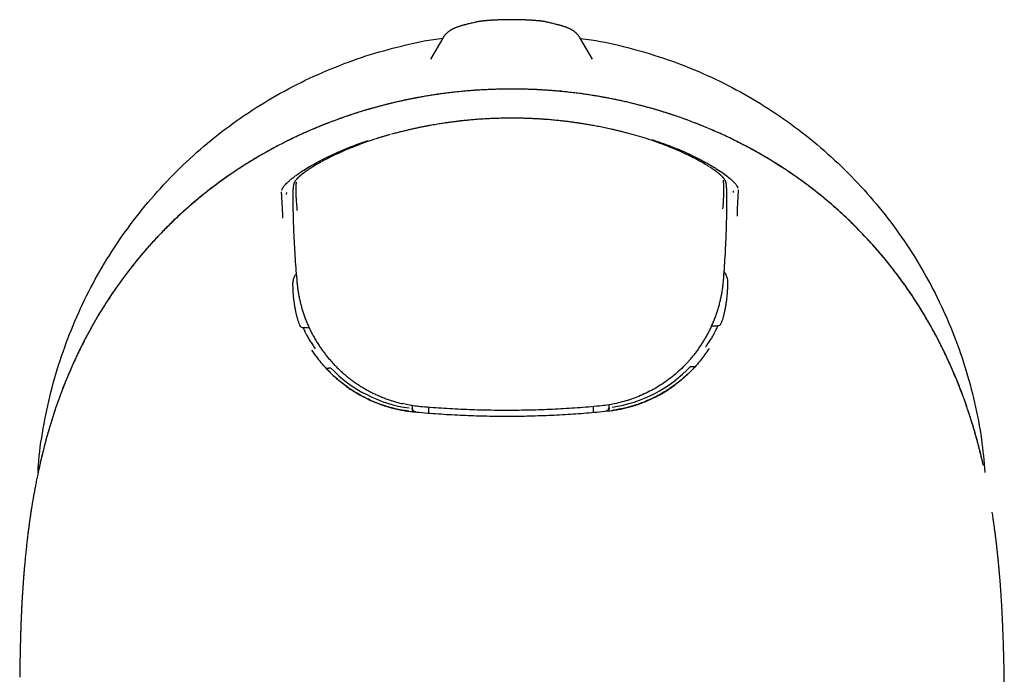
# Model space of a CAD drawing. Header units: millimetres. Extents: x 8 to 542, y 12 to 422.
# Tile 10 of 35: x 259 to 309, y 180 to 214. Entities that reach past the tile are written whole.
import ezdxf

# ---------------------------------------------------------------- set-up
doc = ezdxf.new("R2010")
doc.units = ezdxf.units.MM

msp = doc.modelspace()

# ---------------------------------------------------------------- linework, layer by layer
at = {"color": 7, "linetype": 'Continuous', "lineweight": 30}
for p, q in [((280.858, 212.822), (280.238, 211.75)), ((288.455, 211.75), (287.835, 212.822)), ((287.835, 212.822), (287.835, 212.822)), ((273.28, 205.364), (273.271, 205.305)), ((295.251, 205.401), (295.241, 205.459)), ((272.921, 204.988), (272.908, 204.901)), ((295.617, 205), (295.603, 205.088)), ((295.273, 204.108), (295.274, 204.107)), ((295.321, 200.236), (295.326, 200.432)), ((273.239, 200.335), (273.246, 200.14)), ((273.773, 198.147), (274.075, 198.148)), ((273.777, 198.147), (273.773, 198.147)), ((294.508, 198.237), (294.811, 198.238)), ((294.811, 198.238), (294.807, 198.238)), ((275.166, 196.095), (275.17, 196.095)), ((293.433, 196.175), (293.436, 196.175)), ((279.309, 194.188), (279.31, 194.061)), ((280.135, 194.099), (280.135, 193.809)), ((288.485, 194.136), (288.487, 193.845)), ((289.222, 193.914), (289.205, 193.913)), ((289.31, 194.105), (289.309, 194.233)), ((309.353, 180.175), (309.343, 180.625))]:
    msp.add_line(p, q, dxfattribs=at)
at = {"color": 7, "linetype": 'Continuous', "lineweight": 30, "flags": 128}
for points in [[(279.488, 193.863), (279.471, 193.866), (279.454, 193.87)], [(260.356, 190.937), (260.354, 190.937), (260.352, 190.936), (260.352, 190.936)], [(259.61, 185.774), (259.609, 185.77), (259.609, 185.761)]]:
    msp.add_lwpolyline(points, dxfattribs=at)
at = {"color": 7, "linetype": 'Continuous', "lineweight": 30}
for centre, radius, start, end in [((288.468, 200.857), 6.984, 339.1069, 341.3595), ((279.51, 194.062), 0.2, 180.2492, 229.7195), ((289.11, 194.104), 0.2, 279.1158, 355.7954)]:
    msp.add_arc(centre, radius, start, end, dxfattribs=at)
for centre, major_axis, ratio, start_param, end_param in [((280.11, 200.836), (5.368, 4.503), 0.998139, 2.778239, 2.817493), ((294.806, 198.438), (0.148, -0.135), 0.998206, 5.457821, 6.658109), ((273.777, 198.347), (0.147, 0.136), 0.998206, 2.76668, 3.966969), ((279.549, 199.957), (5.37, -3.33), 0.917914, 4.442188, 5.166929), ((289.015, 200.006), (5.345, 3.378), 0.918722, 4.258276, 4.982481)]:
    msp.add_ellipse(centre, major_axis=major_axis, ratio=ratio, start_param=start_param, end_param=end_param, dxfattribs=at)
for points, knots in [([(282.026, 213.51), (282.011, 213.506), (281.975, 213.498), (281.921, 213.483), (281.863, 213.467), (281.804, 213.45), (281.745, 213.432), (281.684, 213.413), (281.621, 213.392), (281.561, 213.37), (281.508, 213.349), (281.464, 213.331), (281.426, 213.313), (281.391, 213.297), (281.359, 213.281), (281.329, 213.265), (281.3, 213.25), (281.273, 213.234), (281.247, 213.218), (281.222, 213.202), (281.197, 213.185), (281.173, 213.168), (281.15, 213.151), (281.127, 213.133), (281.104, 213.115), (281.081, 213.095), (281.058, 213.073), (281.034, 213.05), (281.01, 213.026), (280.987, 213.001), (280.964, 212.974), (280.942, 212.947), (280.92, 212.918), (280.899, 212.889), (280.879, 212.857), (280.865, 212.835), (280.858, 212.823), (280.858, 212.822)], [0, 0, 0, 0, 0.03809, 0.089472, 0.141997, 0.196011, 0.252024, 0.310795, 0.373398, 0.440623, 0.491446, 0.534655, 0.572305, 0.605715, 0.63579, 0.663171, 0.688333, 0.711634, 0.733353, 0.753715, 0.772901, 0.791064, 0.80833, 0.824811, 0.840601, 0.855783, 0.872029, 0.887683, 0.902799, 0.917454, 0.931716, 0.945644, 0.959291, 0.972703, 0.98592, 0.998978, 1, 1, 1, 1]), ([(282.574, 213.642), (282.537, 213.633), (282.43, 213.609), (282.257, 213.567), (282.111, 213.532), (282.035, 213.513), (282.025, 213.51)], [0, 0, 0, 0, 0.204398, 0.58664, 0.945252, 1, 1, 1, 1]), ([(286.119, 213.642), (286.118, 213.642), (286.11, 213.644), (286.094, 213.648), (286.071, 213.653), (286.044, 213.658), (286.012, 213.663), (285.974, 213.669), (285.935, 213.675), (285.896, 213.68), (285.859, 213.685), (285.822, 213.689), (285.784, 213.694), (285.744, 213.698), (285.704, 213.702), (285.664, 213.705), (285.623, 213.709), (285.581, 213.713), (285.538, 213.716), (285.493, 213.72), (285.448, 213.723), (285.401, 213.726), (285.354, 213.729), (285.306, 213.732), (285.257, 213.735), (285.207, 213.737), (285.156, 213.74), (285.105, 213.742), (285.052, 213.745), (284.999, 213.747), (284.945, 213.749), (284.89, 213.751), (284.835, 213.752), (284.779, 213.754), (284.723, 213.755), (284.667, 213.756), (284.61, 213.757), (284.553, 213.758), (284.495, 213.759), (284.438, 213.759), (284.38, 213.759), (284.322, 213.759), (284.264, 213.759), (284.207, 213.759), (284.149, 213.758), (284.092, 213.757), (284.035, 213.756), (283.979, 213.755), (283.922, 213.754), (283.866, 213.753), (283.811, 213.751), (283.756, 213.749), (283.702, 213.747), (283.649, 213.745), (283.596, 213.743), (283.545, 213.74), (283.494, 213.738), (283.444, 213.735), (283.395, 213.732), (283.347, 213.729), (283.299, 213.726), (283.253, 213.723), (283.207, 213.72), (283.163, 213.717), (283.119, 213.713), (283.077, 213.71), (283.036, 213.706), (282.997, 213.702), (282.959, 213.699), (282.921, 213.695), (282.883, 213.691), (282.847, 213.686), (282.81, 213.682), (282.773, 213.677), (282.733, 213.672), (282.694, 213.665), (282.658, 213.659), (282.627, 213.654), (282.601, 213.648), (282.584, 213.645), (282.575, 213.642), (282.574, 213.642)], [0, 0, 0, 0, 0.001113, 0.009225, 0.018401, 0.029163, 0.042566, 0.059817, 0.077186, 0.092697, 0.107066, 0.120719, 0.135128, 0.148993, 0.16247, 0.175656, 0.188609, 0.201391, 0.214257, 0.227142, 0.239946, 0.252668, 0.265303, 0.277817, 0.290455, 0.303034, 0.315616, 0.328215, 0.340852, 0.353565, 0.366064, 0.378774, 0.391495, 0.404186, 0.416813, 0.429334, 0.441969, 0.454645, 0.467312, 0.479988, 0.492687, 0.505421, 0.518112, 0.530755, 0.543385, 0.556016, 0.568657, 0.581328, 0.594057, 0.606642, 0.619294, 0.631985, 0.644683, 0.657353, 0.669953, 0.682425, 0.694945, 0.707508, 0.720111, 0.732749, 0.74542, 0.758121, 0.770854, 0.78362, 0.796425, 0.809279, 0.822206, 0.834665, 0.847669, 0.860902, 0.874416, 0.8883, 0.901715, 0.917006, 0.933352, 0.951851, 0.966977, 0.97996, 0.989862, 0.998533, 1, 1, 1, 1]), ([(286.668, 213.51), (286.631, 213.519), (286.524, 213.546), (286.352, 213.588), (286.206, 213.622), (286.13, 213.64), (286.119, 213.642)], [0, 0, 0, 0, 0.201082, 0.58037, 0.942717, 1, 1, 1, 1]), ([(287.835, 212.822), (287.833, 212.827), (287.824, 212.842), (287.809, 212.866), (287.79, 212.895), (287.77, 212.923), (287.749, 212.949), (287.729, 212.975), (287.708, 212.999), (287.686, 213.023), (287.665, 213.045), (287.643, 213.066), (287.62, 213.087), (287.598, 213.107), (287.575, 213.126), (287.552, 213.144), (287.529, 213.162), (287.505, 213.179), (287.481, 213.196), (287.456, 213.212), (287.43, 213.228), (287.404, 213.243), (287.377, 213.259), (287.348, 213.274), (287.318, 213.289), (287.285, 213.305), (287.25, 213.321), (287.212, 213.338), (287.169, 213.355), (287.119, 213.375), (287.062, 213.395), (287.001, 213.416), (286.941, 213.435), (286.882, 213.453), (286.822, 213.47), (286.762, 213.486), (286.71, 213.5), (286.678, 213.508), (286.667, 213.51)], [0, 0, 0, 0, 0.004886, 0.017303, 0.029828, 0.042489, 0.055314, 0.068337, 0.081594, 0.095126, 0.108979, 0.123202, 0.13785, 0.152983, 0.168669, 0.184984, 0.202011, 0.219846, 0.238601, 0.258401, 0.279397, 0.301768, 0.325728, 0.351546, 0.379561, 0.410212, 0.44409, 0.482014, 0.525154, 0.575182, 0.634144, 0.696595, 0.755529, 0.810913, 0.863797, 0.919802, 0.973708, 1, 1, 1, 1]), ([(260.323, 190.782), (260.328, 190.907), (260.362, 191.659), (260.569, 193.028), (260.951, 194.879), (261.494, 196.701), (262.17, 198.477), (262.981, 200.188), (263.923, 201.823), (264.996, 203.384), (266.192, 204.862), (267.498, 206.244), (268.903, 207.514), (270.399, 208.664), (271.988, 209.696), (273.659, 210.602), (275.394, 211.378), (277.175, 212.017), (278.998, 212.492), (280.231, 212.756), (280.857, 212.822), (280.858, 212.822)], [0, 0, 0, 0, 0.011577, 0.069349, 0.12731, 0.185821, 0.244355, 0.302351, 0.360171, 0.41818, 0.47674, 0.535288, 0.593297, 0.651129, 0.709151, 0.767724, 0.826217, 0.884173, 0.941953, 0.999921, 1, 1, 1, 1]), ([(287.843, 212.808), (288.028, 212.786), (288.837, 212.687), (290.252, 212.36), (292.074, 211.829), (293.848, 211.151), (295.557, 210.342), (297.19, 209.401), (298.749, 208.33), (300.226, 207.136), (301.607, 205.832), (302.876, 204.43), (304.026, 202.936), (305.058, 201.35), (305.965, 199.68), (306.743, 197.946), (307.38, 196.164), (307.869, 194.341), (308.212, 192.549), (308.32, 191.359), (308.37, 190.796)], [0, 0, 0, 0, 0.017167, 0.075151, 0.133684, 0.192187, 0.250154, 0.307944, 0.365924, 0.424454, 0.482978, 0.540965, 0.598776, 0.656777, 0.715328, 0.773899, 0.831932, 0.889788, 0.947834, 1, 1, 1, 1]), ([(284.24, 210.241), (283.773, 210.233), (282.843, 210.215), (281.456, 210.096), (280.081, 209.908), (278.721, 209.646), (277.375, 209.309), (276.046, 208.899), (274.741, 208.418), (273.466, 207.865), (272.226, 207.24), (271.024, 206.544), (269.861, 205.777), (268.744, 204.939), (267.682, 204.037), (266.68, 203.075), (265.743, 202.057), (264.869, 200.983), (264.058, 199.855), (263.313, 198.678), (262.638, 197.459), (262.039, 196.206), (261.512, 194.925), (261.056, 193.618), (260.664, 192.288), (260.456, 191.387), (260.352, 190.936)], [0, 0, 0, 0, 0.041967, 0.083678, 0.125236, 0.166746, 0.208316, 0.250052, 0.291795, 0.333435, 0.375037, 0.416672, 0.45842, 0.500366, 0.542218, 0.583809, 0.625276, 0.666752, 0.708367, 0.750245, 0.792106, 0.833732, 0.875243, 0.916738, 0.958301, 1, 1, 1, 1]), ([(284.24, 210.239), (284.141, 210.238), (283.945, 210.237), (283.654, 210.23), (283.369, 210.222), (283.088, 210.21), (282.815, 210.196), (282.549, 210.179), (282.289, 210.16), (282.035, 210.139), (281.77, 210.115), (281.496, 210.086), (281.213, 210.054), (280.937, 210.019), (280.668, 209.983), (280.406, 209.944), (280.151, 209.904), (279.903, 209.863), (279.662, 209.82), (279.428, 209.776), (279.201, 209.732), (278.98, 209.686), (278.77, 209.641), (278.571, 209.597), (278.382, 209.553), (278.199, 209.509), (278.022, 209.465), (277.847, 209.421), (277.676, 209.376), (277.507, 209.33), (277.345, 209.285), (277.19, 209.241), (277.041, 209.198), (276.833, 209.136), (276.564, 209.053), (276.21, 208.939), (275.835, 208.812), (275.438, 208.67), (275.046, 208.522), (274.658, 208.369), (274.274, 208.209), (273.891, 208.043), (273.508, 207.868), (273.129, 207.688), (272.755, 207.501), (272.386, 207.309), (272.02, 207.111), (271.655, 206.904), (271.291, 206.69), (270.929, 206.468), (270.57, 206.239), (270.215, 206.003), (269.864, 205.76), (269.517, 205.511), (269.193, 205.269), (268.892, 205.037), (268.614, 204.814), (268.339, 204.588), (268.069, 204.358), (267.802, 204.124), (267.545, 203.891), (267.296, 203.659), (267.056, 203.428), (266.82, 203.194), (266.587, 202.957), (266.359, 202.717), (266.137, 202.476), (265.92, 202.235), (265.71, 201.994), (265.506, 201.754), (265.309, 201.515), (265.118, 201.278), (264.935, 201.043), (264.757, 200.809), (264.579, 200.57), (264.403, 200.325), (264.228, 200.075), (264.091, 199.875), (263.989, 199.723), (263.919, 199.618), (263.847, 199.507), (263.772, 199.391), (263.694, 199.269), (263.614, 199.142), (263.532, 199.009), (263.448, 198.871), (263.361, 198.727), (263.273, 198.578), (263.182, 198.422), (263.092, 198.265), (263.003, 198.105), (262.914, 197.944), (262.824, 197.777), (262.732, 197.605), (262.635, 197.418), (262.533, 197.216), (262.425, 196.998), (262.316, 196.772), (262.207, 196.54), (262.097, 196.3), (261.988, 196.053), (261.881, 195.805), (261.778, 195.559), (261.679, 195.312), (261.58, 195.06), (261.481, 194.801), (261.383, 194.536), (261.287, 194.264), (261.191, 193.986), (261.097, 193.701), (261.005, 193.41), (260.913, 193.112), (260.824, 192.807), (260.738, 192.502), (260.656, 192.196), (260.578, 191.89), (260.501, 191.578), (260.427, 191.26), (260.379, 191.045), (260.356, 190.937)], [0, 0, 0, 0, 0.00889, 0.017619, 0.026188, 0.0346, 0.042854, 0.05081, 0.058616, 0.066275, 0.073788, 0.082541, 0.09109, 0.099435, 0.107577, 0.115518, 0.123258, 0.130799, 0.138141, 0.145285, 0.152231, 0.15898, 0.165532, 0.17153, 0.177354, 0.183003, 0.188478, 0.193779, 0.199211, 0.204448, 0.209488, 0.214332, 0.218981, 0.223438, 0.233849, 0.244331, 0.25689, 0.269516, 0.28221, 0.294614, 0.307084, 0.319624, 0.332233, 0.344915, 0.357398, 0.369882, 0.382368, 0.394857, 0.407607, 0.420367, 0.433137, 0.44592, 0.458719, 0.471537, 0.484376, 0.495072, 0.505773, 0.516451, 0.527107, 0.537744, 0.548364, 0.558364, 0.568353, 0.578332, 0.588304, 0.59826, 0.608108, 0.617828, 0.627422, 0.636892, 0.646238, 0.6553, 0.664245, 0.673075, 0.68179, 0.691075, 0.700229, 0.709252, 0.712877, 0.716677, 0.720653, 0.724805, 0.729134, 0.73364, 0.738324, 0.743187, 0.748229, 0.753446, 0.758832, 0.764386, 0.769777, 0.775317, 0.781006, 0.786844, 0.792832, 0.799945, 0.807258, 0.814771, 0.822483, 0.830396, 0.838509, 0.846824, 0.854622, 0.862591, 0.87073, 0.87904, 0.887523, 0.896177, 0.905006, 0.914008, 0.923186, 0.932541, 0.942072, 0.951782, 0.961102, 0.970583, 0.980225, 0.990031, 1, 1, 1, 1]), ([(284.24, 210.241), (284.24, 210.242), (284.24, 210.243), (284.24, 210.241), (284.24, 210.241)], [0, 0, 0, 0, 0.987943, 1, 1, 1, 1]), ([(308.294, 191.144), (308.202, 191.531), (308.019, 192.303), (307.684, 193.445), (307.304, 194.571), (306.872, 195.677), (306.389, 196.764), (305.851, 197.829), (305.258, 198.867), (304.613, 199.875), (303.919, 200.846), (303.179, 201.778), (302.392, 202.669), (301.559, 203.519), (300.681, 204.325), (299.709, 205.128), (298.64, 205.914), (297.474, 206.668), (296.269, 207.351), (295.026, 207.963), (293.747, 208.503), (292.437, 208.973), (291.103, 209.372), (289.753, 209.696), (288.391, 209.946), (287.017, 210.121), (285.632, 210.227), (284.705, 210.237), (284.24, 210.241)], [0, 0, 0, 0, 0.035767, 0.071455, 0.107093, 0.14272, 0.178385, 0.214144, 0.250065, 0.286011, 0.321794, 0.357472, 0.393104, 0.428753, 0.464481, 0.500354, 0.542201, 0.583813, 0.625309, 0.6668, 0.708393, 0.750187, 0.792018, 0.833612, 0.875088, 0.916567, 0.958166, 1, 1, 1, 1]), ([(308.291, 191.146), (308.273, 191.222), (308.239, 191.372), (308.186, 191.595), (308.133, 191.81), (308.08, 192.019), (308.027, 192.222), (307.974, 192.418), (307.92, 192.614), (307.864, 192.809), (307.808, 193.003), (307.752, 193.189), (307.697, 193.368), (307.643, 193.539), (307.591, 193.702), (307.539, 193.858), (307.489, 194.007), (307.441, 194.148), (307.398, 194.273), (307.359, 194.383), (307.325, 194.478), (307.292, 194.569), (307.26, 194.656), (307.198, 194.823), (307.104, 195.072), (306.972, 195.405), (306.834, 195.739), (306.69, 196.075), (306.539, 196.413), (306.383, 196.75), (306.22, 197.086), (306.052, 197.421), (305.878, 197.752), (305.7, 198.08), (305.518, 198.403), (305.332, 198.721), (305.14, 199.037), (304.939, 199.358), (304.727, 199.683), (304.505, 200.013), (304.277, 200.338), (304.044, 200.66), (303.806, 200.977), (303.567, 201.283), (303.327, 201.58), (303.088, 201.867), (302.844, 202.15), (302.596, 202.43), (302.343, 202.704), (302.086, 202.975), (301.824, 203.242), (301.558, 203.504), (301.287, 203.762), (301.013, 204.014), (300.737, 204.26), (300.458, 204.501), (300.176, 204.737), (299.881, 204.975), (299.574, 205.215), (299.256, 205.455), (298.934, 205.689), (298.608, 205.917), (298.279, 206.14), (297.953, 206.352), (297.63, 206.555), (297.311, 206.749), (296.988, 206.937), (296.663, 207.121), (296.334, 207.299), (296.003, 207.472), (295.67, 207.64), (295.334, 207.803), (294.995, 207.961), (294.655, 208.112), (294.316, 208.257), (293.976, 208.397), (293.633, 208.532), (293.28, 208.665), (292.914, 208.796), (292.537, 208.925), (292.158, 209.048), (291.776, 209.165), (291.394, 209.277), (291.052, 209.37), (290.752, 209.448), (290.497, 209.512), (290.245, 209.572), (289.999, 209.628), (289.757, 209.68), (289.52, 209.729), (289.335, 209.766), (289.202, 209.791), (289.119, 209.807), (289.037, 209.822), (288.955, 209.836), (288.872, 209.851), (288.781, 209.867), (288.678, 209.884), (288.563, 209.903), (288.44, 209.923), (288.314, 209.943), (288.186, 209.962), (288.056, 209.981), (287.92, 210), (287.777, 210.019), (287.629, 210.038), (287.473, 210.057), (287.312, 210.075), (287.144, 210.094), (286.97, 210.112), (286.789, 210.129), (286.602, 210.145), (286.408, 210.161), (286.208, 210.176), (286.001, 210.189), (285.788, 210.202), (285.565, 210.213), (285.331, 210.222), (285.087, 210.23), (284.835, 210.235), (284.576, 210.238), (284.377, 210.239), (284.264, 210.239), (284.24, 210.238)], [0, 0, 0, 0, 0.007046, 0.013902, 0.020569, 0.027046, 0.033334, 0.039434, 0.045346, 0.051631, 0.05769, 0.063523, 0.069129, 0.074509, 0.079664, 0.084593, 0.089297, 0.093776, 0.09803, 0.101215, 0.104261, 0.107169, 0.109937, 0.112574, 0.123194, 0.13393, 0.144783, 0.155755, 0.166847, 0.178047, 0.189267, 0.200494, 0.211728, 0.222973, 0.234029, 0.245101, 0.256193, 0.267275, 0.279223, 0.291155, 0.303072, 0.314979, 0.326879, 0.338775, 0.349989, 0.361202, 0.372413, 0.383622, 0.39483, 0.406038, 0.417249, 0.428465, 0.439686, 0.450913, 0.461947, 0.472991, 0.484047, 0.495119, 0.507097, 0.519064, 0.53101, 0.542938, 0.554851, 0.566752, 0.577967, 0.589178, 0.600387, 0.611595, 0.622804, 0.63401, 0.645214, 0.65642, 0.667629, 0.678843, 0.689863, 0.700888, 0.711922, 0.722966, 0.734906, 0.746863, 0.758843, 0.770809, 0.782755, 0.794681, 0.802703, 0.810626, 0.818382, 0.825972, 0.833397, 0.840658, 0.847756, 0.850312, 0.852847, 0.85536, 0.857851, 0.860327, 0.862917, 0.866187, 0.869692, 0.873432, 0.877408, 0.881156, 0.885093, 0.889217, 0.893529, 0.898029, 0.902718, 0.907596, 0.912663, 0.917919, 0.923365, 0.929002, 0.93483, 0.940849, 0.94706, 0.953465, 0.960063, 0.967185, 0.974522, 0.982075, 0.989846, 0.997837, 1, 1, 1, 1]), ([(284.246, 208.765), (284.184, 208.765), (284.062, 208.764), (283.882, 208.761), (283.708, 208.757), (283.54, 208.752), (283.379, 208.745), (283.224, 208.738), (283.07, 208.731), (282.918, 208.722), (282.768, 208.712), (282.626, 208.702), (282.491, 208.691), (282.363, 208.681), (282.242, 208.67), (282.129, 208.66), (282.024, 208.649), (281.925, 208.639), (281.839, 208.63), (281.766, 208.622), (281.703, 208.615), (281.642, 208.608), (281.579, 208.6), (281.508, 208.591), (281.428, 208.581), (281.338, 208.57), (281.243, 208.557), (281.142, 208.543), (281.035, 208.528), (280.922, 208.512), (280.799, 208.493), (280.666, 208.472), (280.521, 208.448), (280.37, 208.422), (280.211, 208.394), (280.046, 208.363), (279.873, 208.33), (279.694, 208.294), (279.507, 208.255), (279.314, 208.212), (279.115, 208.167), (278.91, 208.119), (278.701, 208.067), (278.484, 208.012), (278.338, 207.972), (278.264, 207.952)], [0, 0, 0, 0, 0.0307554, 0.0604889, 0.0892048, 0.1169067, 0.1435982, 0.1692823, 0.1939616, 0.2199514, 0.2447313, 0.2683039, 0.2906713, 0.3118354, 0.3317977, 0.3505596, 0.3681221, 0.3844863, 0.3996529, 0.4107297, 0.4210677, 0.4309131, 0.4413673, 0.452563, 0.466442, 0.4813136, 0.4971781, 0.5140357, 0.5318867, 0.5507315, 0.5705707, 0.5935433, 0.6177213, 0.6431062, 0.6696998, 0.6975043, 0.7265222, 0.7567566, 0.788211, 0.8208892, 0.8547958, 0.8892976, 0.9249948, 0.9618933, 1, 1, 1, 1]), ([(290.235, 208.004), (290.175, 208.02), (290.056, 208.051), (289.88, 208.095), (289.71, 208.136), (289.546, 208.175), (289.387, 208.211), (289.235, 208.244), (289.083, 208.276), (288.933, 208.307), (288.785, 208.337), (288.644, 208.364), (288.51, 208.389), (288.383, 208.412), (288.263, 208.432), (288.151, 208.452), (288.045, 208.469), (287.947, 208.485), (287.861, 208.498), (287.788, 208.509), (287.725, 208.518), (287.663, 208.527), (287.6, 208.536), (287.529, 208.547), (287.448, 208.558), (287.359, 208.569), (287.263, 208.582), (287.161, 208.595), (287.053, 208.608), (286.939, 208.621), (286.814, 208.634), (286.679, 208.648), (286.533, 208.663), (286.379, 208.677), (286.217, 208.69), (286.048, 208.703), (285.872, 208.716), (285.688, 208.727), (285.497, 208.737), (285.298, 208.746), (285.093, 208.754), (284.881, 208.76), (284.664, 208.763), (284.451, 208.765), (284.311, 208.765), (284.246, 208.765)], [0, 0, 0, 0, 0.0309413, 0.0608543, 0.0897433, 0.117612, 0.144464, 0.1703024, 0.19513, 0.2212757, 0.2462042, 0.2699181, 0.2924194, 0.3137101, 0.3337917, 0.3526657, 0.3703331, 0.3867949, 0.4020518, 0.4131945, 0.423594, 0.4334985, 0.4440158, 0.455279, 0.4692416, 0.4842028, 0.5001628, 0.5171218, 0.5350802, 0.5540384, 0.573997, 0.5971078, 0.6214314, 0.6469692, 0.6737232, 0.7016954, 0.7308887, 0.7613061, 0.792951, 0.8258276, 0.8599405, 0.8946526, 0.9305678, 0.9676923, 1, 1, 1, 1]), ([(278.194, 207.933), (278.16, 207.924), (278.071, 207.9), (277.93, 207.859), (277.773, 207.812), (277.622, 207.766), (277.479, 207.721), (277.343, 207.676), (277.218, 207.634), (277.104, 207.595), (276.999, 207.559), (276.9, 207.524), (276.808, 207.49), (276.722, 207.458), (276.642, 207.429), (276.567, 207.4), (276.497, 207.373), (276.448, 207.354), (276.422, 207.344), (276.418, 207.343)], [0, 0, 0, 0, 0.0553098, 0.1457748, 0.2327873, 0.3162097, 0.3959373, 0.4718916, 0.5440158, 0.6067305, 0.6661719, 0.7223262, 0.7751851, 0.8247449, 0.8710046, 0.9139659, 0.9542346, 0.9937027, 1, 1, 1, 1]), ([(294.362, 206.313), (294.358, 206.315), (294.216, 206.414), (293.764, 206.668), (293.011, 207.04), (292.133, 207.406), (291.201, 207.737), (290.558, 207.916), (290.236, 208.006)], [0, 0, 0, 0, 0.005492, 0.203035, 0.401709, 0.601975, 0.800738, 1, 1, 1, 1]), ([(272.695, 205.117), (272.705, 205.149), (272.723, 205.213), (272.817, 205.343), (272.943, 205.476), (273.083, 205.602), (273.217, 205.713), (273.371, 205.831), (273.546, 205.957), (273.763, 206.104), (274.035, 206.274), (274.373, 206.471), (274.752, 206.673), (275.169, 206.879), (275.615, 207.083), (276.084, 207.277), (276.567, 207.46), (276.896, 207.57), (277.061, 207.625)], [0, 0, 0, 0, 0.09137, 0.178404, 0.261807, 0.310455, 0.358282, 0.405492, 0.452301, 0.498928, 0.561284, 0.623225, 0.685521, 0.748926, 0.813135, 0.875847, 0.937861, 1, 1, 1, 1]), ([(276.426, 207.344), (276.412, 207.339), (276.09, 207.222), (275.52, 206.965), (274.946, 206.695), (274.733, 206.568), (274.717, 206.559)], [0, 0, 0, 0, 0.021677, 0.493212, 0.963561, 1, 1, 1, 1]), ([(291.447, 207.686), (291.613, 207.632), (291.943, 207.525), (292.426, 207.346), (292.896, 207.156), (293.342, 206.958), (293.76, 206.756), (294.097, 206.579), (294.366, 206.428), (294.579, 206.302), (294.829, 206.146), (295.097, 205.964), (295.356, 205.768), (295.559, 205.594), (295.705, 205.443), (295.8, 205.314), (295.819, 205.25), (295.828, 205.218)], [0, 0, 0, 0, 0.062211, 0.124215, 0.186826, 0.250841, 0.314078, 0.376337, 0.417684, 0.459159, 0.500988, 0.578775, 0.657478, 0.738089, 0.821521, 0.908589, 1, 1, 1, 1]), ([(274.689, 206.548), (274.675, 206.54), (274.645, 206.524), (274.601, 206.498), (274.552, 206.471), (274.5, 206.441), (274.445, 206.409), (274.388, 206.375), (274.34, 206.346), (274.3, 206.322), (274.27, 206.303), (274.242, 206.286), (274.217, 206.27), (274.194, 206.256), (274.173, 206.243), (274.153, 206.23), (274.136, 206.218), (274.121, 206.209), (274.109, 206.201), (274.101, 206.196), (274.095, 206.192), (274.088, 206.188), (274.08, 206.182), (274.068, 206.174), (274.055, 206.165), (274.033, 206.151), (274.006, 206.133), (273.974, 206.111), (273.944, 206.09), (273.917, 206.071), (273.889, 206.051), (273.859, 206.029), (273.825, 206.005), (273.797, 205.984), (273.776, 205.968), (273.763, 205.958), (273.751, 205.948), (273.741, 205.941), (273.733, 205.934), (273.726, 205.929), (273.72, 205.924), (273.713, 205.918), (273.704, 205.912), (273.695, 205.904), (273.684, 205.895), (273.672, 205.886), (273.657, 205.873), (273.64, 205.859), (273.622, 205.843), (273.606, 205.829), (273.591, 205.816), (273.576, 205.803), (273.56, 205.789), (273.545, 205.774), (273.53, 205.76), (273.517, 205.747), (273.504, 205.734), (273.493, 205.723), (273.483, 205.713), (273.473, 205.702), (273.463, 205.692), (273.453, 205.681), (273.445, 205.671), (273.437, 205.663), (273.431, 205.656), (273.425, 205.649), (273.419, 205.641), (273.412, 205.633), (273.405, 205.624), (273.396, 205.612), (273.386, 205.599), (273.375, 205.583), (273.364, 205.567), (273.354, 205.551), (273.343, 205.534), (273.334, 205.517), (273.325, 205.5), (273.317, 205.485), (273.311, 205.469), (273.304, 205.453), (273.299, 205.438), (273.295, 205.426), (273.292, 205.416), (273.289, 205.405), (273.286, 205.392), (273.282, 205.378), (273.281, 205.369), (273.28, 205.364)], [0, 0, 0, 0, 0.015723, 0.032845, 0.051149, 0.072025, 0.09425, 0.117823, 0.142746, 0.156338, 0.169891, 0.182463, 0.194016, 0.204551, 0.214068, 0.224146, 0.232761, 0.239911, 0.245599, 0.249824, 0.251995, 0.255135, 0.25952, 0.26515, 0.272023, 0.280141, 0.298108, 0.31536, 0.331632, 0.346926, 0.361247, 0.380344, 0.401009, 0.42324, 0.433223, 0.442502, 0.450562, 0.457402, 0.463024, 0.467428, 0.471547, 0.476408, 0.482326, 0.4893, 0.497334, 0.506428, 0.515985, 0.532257, 0.547134, 0.560614, 0.572923, 0.585931, 0.600049, 0.614379, 0.628994, 0.642738, 0.655594, 0.667577, 0.677667, 0.688328, 0.699559, 0.711189, 0.721832, 0.731191, 0.737705, 0.74469, 0.752611, 0.761468, 0.771131, 0.780561, 0.797619, 0.81324, 0.829079, 0.845317, 0.861622, 0.87795, 0.894312, 0.906996, 0.92024, 0.934141, 0.948026, 0.954856, 0.961379, 0.968349, 0.977096, 0.987648, 1, 1, 1, 1]), ([(295.241, 205.459), (295.241, 205.464), (295.239, 205.473), (295.236, 205.486), (295.233, 205.498), (295.23, 205.508), (295.227, 205.518), (295.224, 205.527), (295.22, 205.538), (295.215, 205.551), (295.209, 205.566), (295.201, 205.583), (295.192, 205.603), (295.179, 205.624), (295.169, 205.642), (295.159, 205.657), (295.151, 205.669), (295.143, 205.68), (295.135, 205.692), (295.126, 205.704), (295.116, 205.716), (295.106, 205.728), (295.096, 205.74), (295.088, 205.749), (295.081, 205.758), (295.073, 205.766), (295.065, 205.776), (295.055, 205.786), (295.046, 205.796), (295.035, 205.807), (295.022, 205.82), (295.007, 205.835), (294.992, 205.85), (294.976, 205.864), (294.962, 205.877), (294.948, 205.89), (294.934, 205.903), (294.921, 205.914), (294.907, 205.926), (294.894, 205.937), (294.882, 205.947), (294.872, 205.955), (294.861, 205.965), (294.849, 205.974), (294.838, 205.983), (294.826, 205.993), (294.815, 206.001), (294.806, 206.009), (294.798, 206.015), (294.79, 206.021), (294.782, 206.027), (294.771, 206.036), (294.757, 206.046), (294.741, 206.058), (294.723, 206.072), (294.701, 206.088), (294.676, 206.106), (294.649, 206.125), (294.622, 206.144), (294.595, 206.163), (294.565, 206.184), (294.533, 206.205), (294.505, 206.224), (294.483, 206.239), (294.468, 206.249), (294.454, 206.258), (294.442, 206.265), (294.432, 206.272), (294.424, 206.277), (294.417, 206.282), (294.41, 206.286), (294.405, 206.289), (294.402, 206.291)], [0, 0, 0, 0, 0.015389, 0.028683, 0.039878, 0.048972, 0.056967, 0.065305, 0.074002, 0.09076, 0.107199, 0.122932, 0.149844, 0.176601, 0.203306, 0.219302, 0.235064, 0.250487, 0.265793, 0.28219, 0.299528, 0.317572, 0.33353, 0.346989, 0.357508, 0.369486, 0.382989, 0.397589, 0.411664, 0.425061, 0.444788, 0.465099, 0.487222, 0.505374, 0.523681, 0.540833, 0.556822, 0.57165, 0.586622, 0.603051, 0.613474, 0.624407, 0.63585, 0.647802, 0.659808, 0.670596, 0.681649, 0.69091, 0.69838, 0.704084, 0.711522, 0.721429, 0.733808, 0.74866, 0.764964, 0.780737, 0.80375, 0.825396, 0.845672, 0.865941, 0.887673, 0.910871, 0.935532, 0.946789, 0.957217, 0.966288, 0.974003, 0.980361, 0.986638, 0.990613, 0.994318, 1, 1, 1, 1]), ([(273.423, 205.52), (273.421, 205.504), (273.416, 205.472), (273.405, 205.365), (273.397, 205.219), (273.395, 205.036), (273.406, 204.822), (273.423, 204.586), (273.443, 204.336), (273.452, 204.161), (273.456, 204.074)], [0, 0, 0, 0, 0.125519, 0.251921, 0.378719, 0.505253, 0.630846, 0.755386, 0.878676, 1, 1, 1, 1]), ([(295.076, 204.168), (295.083, 204.255), (295.097, 204.429), (295.112, 204.679), (295.122, 204.915), (295.128, 205.13), (295.126, 205.313), (295.116, 205.458), (295.104, 205.566), (295.099, 205.598), (295.097, 205.614)], [0, 0, 0, 0, 0.121268, 0.244496, 0.368778, 0.493884, 0.620169, 0.747211, 0.874068, 1, 1, 1, 1]), ([(295.274, 204.108), (295.274, 204.14), (295.275, 204.205), (295.275, 204.299), (295.276, 204.393), (295.276, 204.485), (295.276, 204.575), (295.275, 204.663), (295.275, 204.747), (295.274, 204.828), (295.273, 204.905), (295.272, 204.978), (295.27, 205.045), (295.269, 205.107), (295.267, 205.163), (295.265, 205.213), (295.263, 205.253), (295.262, 205.285), (295.26, 205.31), (295.259, 205.332), (295.257, 205.35), (295.256, 205.366), (295.254, 205.379), (295.253, 205.39), (295.252, 205.396), (295.252, 205.399)], [0, 0, 0, 0, 0.0515866, 0.1033879, 0.1553127, 0.2072892, 0.2592584, 0.3111667, 0.3629823, 0.4147255, 0.4664552, 0.5182549, 0.5701059, 0.6220214, 0.6739246, 0.7257092, 0.7772605, 0.813183, 0.8491899, 0.8854457, 0.9204395, 0.9453737, 0.9673443, 0.98725, 1, 1, 1, 1]), ([(272.747, 203.7), (272.742, 203.86), (272.73, 204.181), (272.708, 204.523), (272.693, 204.746), (272.684, 204.881), (272.68, 204.983), (272.681, 205.013), (272.682, 205.029)], [0, 0, 0, 0, 0.247649, 0.495472, 0.619351, 0.743684, 0.869838, 1, 1, 1, 1]), ([(273.27, 205.303), (273.27, 205.3), (273.269, 205.293), (273.267, 205.279), (273.266, 205.264), (273.265, 205.248), (273.263, 205.23), (273.262, 205.209), (273.261, 205.186), (273.26, 205.156), (273.258, 205.117), (273.257, 205.067), (273.256, 205.01), (273.255, 204.948), (273.254, 204.88), (273.253, 204.807), (273.253, 204.729), (273.253, 204.648), (273.253, 204.562), (273.253, 204.474), (273.254, 204.383), (273.255, 204.29), (273.256, 204.195), (273.258, 204.103), (273.259, 204.041), (273.259, 204.013)], [0, 0, 0, 0, 0.014937, 0.037762, 0.064144, 0.094203, 0.126293, 0.158748, 0.190965, 0.223143, 0.27486, 0.326834, 0.378977, 0.43121, 0.483482, 0.535767, 0.587882, 0.639937, 0.692034, 0.744236, 0.796548, 0.848944, 0.901383, 0.953811, 1, 1, 1, 1]), ([(295.842, 205.129), (295.843, 205.114), (295.845, 205.083), (295.841, 204.982), (295.834, 204.846), (295.821, 204.623), (295.801, 204.281), (295.793, 203.96), (295.789, 203.8)], [0, 0, 0, 0, 0.130162, 0.256316, 0.380649, 0.504528, 0.752351, 1, 1, 1, 1]), ([(273.26, 204.013), (273.264, 203.819), (273.273, 203.426), (273.296, 202.832), (273.326, 202.231), (273.364, 201.631), (273.408, 201.031), (273.444, 200.631), (273.462, 200.431)], [0, 0, 0, 0, 0.161644, 0.32932, 0.496971, 0.664617, 0.832284, 1, 1, 1, 1]), ([(295.103, 200.526), (295.119, 200.726), (295.151, 201.126), (295.19, 201.726), (295.222, 202.327), (295.247, 202.927), (295.265, 203.521), (295.271, 203.915), (295.274, 204.108)], [0, 0, 0, 0, 0.167693, 0.335354, 0.503005, 0.670667, 0.838354, 1, 1, 1, 1]), ([(273.422, 200.89), (273.392, 200.843), (273.312, 200.717), (273.248, 200.53), (273.242, 200.401), (273.239, 200.335)], [0, 0, 0, 0, 0.228174, 0.60731, 1, 1, 1, 1]), ([(295.326, 200.432), (295.327, 200.434), (295.328, 200.439), (295.328, 200.447), (295.328, 200.457), (295.327, 200.47), (295.326, 200.484), (295.322, 200.536), (295.306, 200.624), (295.267, 200.741), (295.217, 200.849), (295.176, 200.925), (295.146, 200.97), (295.139, 200.981)], [0, 0, 0, 0, 0.0158864, 0.0315699, 0.0518753, 0.076805, 0.1063605, 0.1405425, 0.388243, 0.6113635, 0.7809419, 0.9490841, 1, 1, 1, 1]), ([(273.462, 200.431), (273.469, 200.356), (273.484, 200.206), (273.517, 199.983), (273.555, 199.761), (273.601, 199.541), (273.654, 199.323), (273.712, 199.111), (273.776, 198.905), (273.845, 198.705), (273.919, 198.508), (274, 198.312), (274.088, 198.116), (274.184, 197.918), (274.289, 197.719), (274.4, 197.524), (274.517, 197.332), (274.641, 197.144), (274.769, 196.963), (274.9, 196.789), (275.033, 196.623), (275.173, 196.46), (275.317, 196.301), (275.47, 196.143), (275.631, 195.987), (275.8, 195.834), (275.974, 195.686), (276.152, 195.544), (276.334, 195.409), (276.518, 195.282), (276.701, 195.163), (276.884, 195.052), (277.071, 194.947), (277.261, 194.848), (277.457, 194.753), (277.661, 194.662), (277.871, 194.576), (278.084, 194.496), (278.3, 194.424), (278.519, 194.359), (278.689, 194.313), (278.787, 194.291), (278.811, 194.286)], [0, 0, 0, 0, 0.026143, 0.052237, 0.078287, 0.104299, 0.130278, 0.15623, 0.180678, 0.20511, 0.229529, 0.253942, 0.278351, 0.304241, 0.330139, 0.35605, 0.381981, 0.407937, 0.433927, 0.458468, 0.483051, 0.507682, 0.532369, 0.557117, 0.583368, 0.609559, 0.635697, 0.661787, 0.687836, 0.713848, 0.738346, 0.76282, 0.787277, 0.811719, 0.836152, 0.862059, 0.887966, 0.913878, 0.939799, 0.965738, 0.991699, 1, 1, 1, 1]), ([(293.422, 196.537), (293.429, 196.545), (293.487, 196.61), (293.59, 196.736), (293.729, 196.915), (293.861, 197.098), (293.985, 197.281), (294.101, 197.464), (294.209, 197.646), (294.311, 197.832), (294.408, 198.02), (294.5, 198.215), (294.588, 198.417), (294.671, 198.625), (294.748, 198.836), (294.817, 199.049), (294.88, 199.264), (294.935, 199.477), (294.982, 199.687), (295.022, 199.895), (295.055, 200.104), (295.083, 200.315), (295.096, 200.456), (295.103, 200.526)], [0, 0, 0, 0, 0.007696, 0.05902, 0.110247, 0.161388, 0.21246, 0.260567, 0.308645, 0.356706, 0.404764, 0.452828, 0.503811, 0.554801, 0.605801, 0.656809, 0.707828, 0.758866, 0.807012, 0.855189, 0.903408, 0.951675, 1, 1, 1, 1]), ([(273.246, 200.14), (273.247, 200.114), (273.249, 200.061), (273.253, 199.981), (273.258, 199.899), (273.264, 199.816), (273.272, 199.731), (273.28, 199.648), (273.289, 199.567), (273.299, 199.489), (273.307, 199.432), (273.312, 199.397), (273.314, 199.383), (273.316, 199.37), (273.318, 199.357), (273.32, 199.343), (273.322, 199.331), (273.324, 199.32), (273.326, 199.305), (273.329, 199.283), (273.334, 199.253), (273.34, 199.22), (273.346, 199.184), (273.353, 199.147), (273.36, 199.108), (273.368, 199.068), (273.376, 199.026), (273.385, 198.984), (273.394, 198.94), (273.404, 198.894), (273.415, 198.847), (273.426, 198.797), (273.438, 198.747), (273.451, 198.695), (273.465, 198.641), (273.48, 198.586), (273.49, 198.55), (273.495, 198.531)], [0, 0, 0, 0, 0.046767, 0.094722, 0.143865, 0.194197, 0.245718, 0.298427, 0.345795, 0.394082, 0.443291, 0.451499, 0.459731, 0.467989, 0.476272, 0.48458, 0.492914, 0.499315, 0.504585, 0.521634, 0.539422, 0.560924, 0.583414, 0.606893, 0.63136, 0.656816, 0.682779, 0.709695, 0.737566, 0.766389, 0.796784, 0.828171, 0.860551, 0.893924, 0.92829, 0.963649, 1, 1, 1, 1]), ([(295.085, 198.625), (295.091, 198.645), (295.101, 198.684), (295.116, 198.742), (295.13, 198.798), (295.143, 198.853), (295.156, 198.907), (295.167, 198.957), (295.177, 199.006), (295.187, 199.051), (295.196, 199.096), (295.204, 199.139), (295.212, 199.18), (295.219, 199.22), (295.225, 199.258), (295.232, 199.295), (295.237, 199.33), (295.241, 199.356), (295.244, 199.374), (295.246, 199.382), (295.247, 199.391), (295.248, 199.4), (295.249, 199.408), (295.251, 199.418), (295.252, 199.429), (295.258, 199.465), (295.266, 199.526), (295.276, 199.61), (295.286, 199.694), (295.294, 199.776), (295.301, 199.857), (295.307, 199.936), (295.312, 200.013), (295.316, 200.089), (295.319, 200.162), (295.321, 200.211), (295.321, 200.236)], [0, 0, 0, 0, 0.038497, 0.075876, 0.112135, 0.147277, 0.181299, 0.214203, 0.244202, 0.273206, 0.301216, 0.328232, 0.354253, 0.37928, 0.403312, 0.42635, 0.448393, 0.469442, 0.475056, 0.480594, 0.486058, 0.491447, 0.49676, 0.501998, 0.509141, 0.517463, 0.5692, 0.621614, 0.672977, 0.72329, 0.772553, 0.820765, 0.867093, 0.912409, 0.956711, 1, 1, 1, 1]), ([(273.773, 198.147), (273.774, 198.142), (273.774, 198.134), (273.802, 198.067), (273.848, 197.965), (273.916, 197.829), (274.003, 197.665), (274.112, 197.479), (274.24, 197.278), (274.34, 197.141), (274.39, 197.072)], [0, 0, 0, 0, 0.122104, 0.243246, 0.364336, 0.486291, 0.610004, 0.736333, 0.866084, 1, 1, 1, 1]), ([(294.203, 197.158), (294.253, 197.228), (294.352, 197.366), (294.478, 197.568), (294.585, 197.754), (294.671, 197.919), (294.738, 198.056), (294.783, 198.158), (294.81, 198.225), (294.811, 198.234), (294.811, 198.238)], [0, 0, 0, 0, 0.133916, 0.263667, 0.389996, 0.513709, 0.635664, 0.756754, 0.877896, 1, 1, 1, 1]), ([(279.133, 193.902), (278.902, 193.94), (278.436, 194.017), (277.75, 194.222), (277.075, 194.497), (276.421, 194.849), (275.797, 195.276), (275.215, 195.779), (274.677, 196.349), (274.375, 196.779), (274.223, 196.996)], [0, 0, 0, 0, 0.1167414, 0.2357783, 0.3571451, 0.4808742, 0.6069961, 0.7355398, 0.8665325, 1, 1, 1, 1]), ([(294.371, 197.084), (294.221, 196.866), (293.923, 196.433), (293.39, 195.858), (292.812, 195.35), (292.192, 194.918), (291.541, 194.56), (290.869, 194.279), (290.184, 194.068), (289.719, 193.987), (289.488, 193.947)], [0, 0, 0, 0, 0.1334723, 0.2644685, 0.3930143, 0.5191369, 0.6428653, 0.7642299, 0.8832634, 1, 1, 1, 1]), ([(293.423, 196.538), (293.407, 196.52), (293.376, 196.484), (293.328, 196.43), (293.28, 196.378), (293.232, 196.326), (293.184, 196.276), (293.051, 196.139), (292.827, 195.924), (292.5, 195.647), (292.161, 195.394), (291.81, 195.164), (291.451, 194.957), (291.084, 194.775), (290.712, 194.616), (290.335, 194.48), (289.956, 194.367), (289.576, 194.277), (289.196, 194.208), (288.941, 194.18), (288.815, 194.166)], [0, 0, 0, 0, 0.013697, 0.027281, 0.040751, 0.054108, 0.067352, 0.080482, 0.162434, 0.243393, 0.323367, 0.402361, 0.480384, 0.557443, 0.633546, 0.708699, 0.782913, 0.856195, 0.928554, 1, 1, 1, 1]), ([(274.931, 196.088), (274.931, 196.088), (274.931, 196.089), (274.935, 196.09), (274.942, 196.09), (274.952, 196.091), (274.963, 196.092), (274.977, 196.092), (274.992, 196.093), (275.011, 196.093), (275.032, 196.094), (275.056, 196.094), (275.086, 196.095), (275.123, 196.095), (275.152, 196.095), (275.166, 196.095)], [0, 0, 0, 0, 0.063415, 0.125449, 0.187363, 0.250423, 0.311928, 0.373601, 0.436292, 0.500808, 0.579395, 0.658766, 0.739764, 0.86597, 1, 1, 1, 1]), ([(274.932, 196.089), (275.072, 195.945), (275.352, 195.657), (275.818, 195.273), (276.311, 194.928), (276.833, 194.626), (277.379, 194.37), (277.947, 194.161), (278.532, 193.999), (278.933, 193.934), (279.133, 193.902)], [0, 0, 0, 0, 0.125292, 0.250224, 0.374933, 0.499546, 0.624193, 0.749023, 0.874216, 1, 1, 1, 1]), ([(274.956, 196.091), (274.959, 196.091), (274.966, 196.092), (274.977, 196.092), (274.989, 196.092), (275, 196.093), (275.018, 196.093), (275.045, 196.094), (275.082, 196.095), (275.123, 196.095), (275.152, 196.095), (275.166, 196.095)], [0, 0, 0, 0, 0.0681035, 0.1505059, 0.2071739, 0.2655811, 0.3260122, 0.4841905, 0.6467885, 0.8176245, 1, 1, 1, 1]), ([(293.671, 196.169), (293.533, 196.024), (293.256, 195.734), (292.795, 195.346), (292.305, 194.997), (291.786, 194.691), (291.242, 194.43), (290.675, 194.217), (290.095, 194.051), (289.7, 193.984), (289.505, 193.95)], [0, 0, 0, 0, 0.125467, 0.250639, 0.375664, 0.500677, 0.625813, 0.751218, 0.877072, 1, 1, 1, 1]), ([(293.436, 196.175), (293.45, 196.175), (293.478, 196.175), (293.513, 196.175), (293.539, 196.175), (293.557, 196.174), (293.574, 196.174), (293.591, 196.174), (293.608, 196.174), (293.623, 196.173), (293.636, 196.173), (293.645, 196.172), (293.649, 196.172), (293.65, 196.172)], [0, 0, 0, 0, 0.17449, 0.339036, 0.418598, 0.496891, 0.574371, 0.651508, 0.735558, 0.817242, 0.89758, 0.977643, 1, 1, 1, 1]), ([(293.436, 196.175), (293.451, 196.175), (293.479, 196.175), (293.521, 196.175), (293.559, 196.175), (293.586, 196.174), (293.604, 196.174), (293.615, 196.174), (293.627, 196.173), (293.639, 196.173), (293.65, 196.172), (293.66, 196.172), (293.667, 196.171), (293.671, 196.17), (293.671, 196.17), (293.671, 196.17)], [0, 0, 0, 0, 0.135481, 0.262178, 0.382521, 0.499337, 0.544205, 0.587488, 0.629402, 0.690212, 0.749365, 0.813614, 0.876004, 0.937724, 1, 1, 1, 1]), ([(275.978, 195.154), (276.039, 195.111), (276.141, 195.038), (276.288, 194.942), (276.415, 194.863), (276.543, 194.786), (276.673, 194.713), (276.803, 194.643), (276.934, 194.575), (277.105, 194.492), (277.318, 194.397), (277.573, 194.294), (277.832, 194.201), (278.093, 194.119), (278.354, 194.049), (278.616, 193.989), (278.876, 193.939), (279.138, 193.899), (279.313, 193.881), (279.4, 193.872)], [0, 0, 0, 0, 0.060967, 0.101981, 0.142772, 0.18334, 0.223686, 0.26381, 0.303714, 0.343397, 0.418345, 0.492928, 0.567149, 0.641012, 0.714524, 0.786384, 0.857914, 0.929118, 1, 1, 1, 1]), ([(289.222, 193.914), (289.31, 193.924), (289.488, 193.944), (289.754, 193.988), (290.019, 194.041), (290.283, 194.105), (290.506, 194.168), (290.691, 194.227), (290.836, 194.276), (290.981, 194.329), (291.125, 194.385), (291.268, 194.445), (291.409, 194.508), (291.582, 194.589), (291.785, 194.692), (292.015, 194.82), (292.243, 194.958), (292.449, 195.094), (292.577, 195.187), (292.632, 195.227)], [0, 0, 0, 0, 0.07217, 0.144674, 0.217517, 0.290705, 0.364241, 0.405668, 0.447208, 0.48886, 0.530626, 0.572507, 0.614504, 0.656617, 0.727466, 0.799017, 0.871276, 0.944244, 1, 1, 1, 1]), ([(279.806, 194.126), (279.711, 194.135), (279.521, 194.154), (279.236, 194.197), (278.999, 194.241), (278.858, 194.275), (278.811, 194.286)], [0, 0, 0, 0, 0.282952, 0.568614, 0.857008, 1, 1, 1, 1]), ([(279.403, 193.871), (279.399, 193.872), (279.385, 193.873), (279.36, 193.875), (279.327, 193.879), (279.303, 193.882), (279.29, 193.883)], [0, 0, 0, 0, 0.146189, 0.42772, 0.711053, 1, 1, 1, 1]), ([(279.49, 193.863), (279.481, 193.864), (279.463, 193.867), (279.438, 193.875), (279.414, 193.886), (279.391, 193.9), (279.37, 193.918), (279.352, 193.937), (279.34, 193.955), (279.331, 193.971), (279.325, 193.985), (279.318, 194.003), (279.312, 194.027), (279.31, 194.047), (279.309, 194.059)], [0, 0, 0, 0, 0.090412, 0.185987, 0.277135, 0.36256, 0.465821, 0.555608, 0.631167, 0.692329, 0.739793, 0.790274, 0.885188, 1, 1, 1, 1]), ([(279.4, 193.872), (279.583, 193.855), (279.949, 193.822), (280.498, 193.78), (281.048, 193.743), (281.598, 193.713), (282.145, 193.689), (282.689, 193.67), (283.23, 193.658), (283.771, 193.652), (284.132, 193.652), (284.312, 193.652)], [0, 0, 0, 0, 0.112109, 0.224185, 0.336231, 0.448247, 0.560238, 0.670206, 0.780155, 0.890085, 1, 1, 1, 1]), ([(284.311, 193.942), (284.122, 193.942), (283.746, 193.942), (283.182, 193.949), (282.618, 193.963), (282.055, 193.982), (281.492, 194.008), (280.929, 194.041), (280.367, 194.079), (279.993, 194.11), (279.806, 194.126)], [0, 0, 0, 0, 0.125111, 0.250185, 0.375224, 0.500231, 0.625209, 0.750161, 0.875091, 1, 1, 1, 1]), ([(288.815, 194.166), (288.628, 194.149), (288.254, 194.114), (287.692, 194.071), (287.13, 194.033), (286.567, 194.002), (286.003, 193.978), (285.439, 193.959), (284.875, 193.947), (284.499, 193.944), (284.311, 193.942)], [0, 0, 0, 0, 0.12491, 0.249839, 0.374792, 0.49977, 0.624777, 0.749816, 0.874889, 1, 1, 1, 1]), ([(284.312, 193.652), (284.495, 193.654), (284.862, 193.656), (285.413, 193.668), (285.964, 193.686), (286.514, 193.709), (287.061, 193.739), (287.604, 193.774), (288.144, 193.814), (288.683, 193.861), (289.042, 193.896), (289.222, 193.914)], [0, 0, 0, 0, 0.1119136, 0.2238432, 0.3357913, 0.4477604, 0.5597529, 0.669771, 0.7798166, 0.8898922, 1, 1, 1, 1]), ([(289.309, 194.09), (289.309, 194.082), (289.307, 194.065), (289.301, 194.043), (289.294, 194.023), (289.285, 194.006), (289.274, 193.988), (289.26, 193.97), (289.241, 193.951), (289.22, 193.936), (289.199, 193.924), (289.177, 193.915), (289.155, 193.908), (289.139, 193.906), (289.132, 193.905)], [0, 0, 0, 0, 0.0902402, 0.1837565, 0.2485746, 0.3158015, 0.3902674, 0.4744798, 0.5679553, 0.6697859, 0.7508605, 0.8351114, 0.9216533, 1, 1, 1, 1]), ([(260.356, 190.937), (260.345, 190.885), (260.323, 190.783), (260.291, 190.634), (260.262, 190.49), (260.235, 190.354), (260.209, 190.224), (260.186, 190.101), (260.164, 189.985), (260.144, 189.876), (260.125, 189.771), (260.107, 189.672), (260.09, 189.579), (260.075, 189.492), (260.061, 189.411), (260.049, 189.337), (260.037, 189.268), (260.027, 189.206), (260.017, 189.15), (260.009, 189.1), (260.002, 189.057), (259.996, 189.019), (259.989, 188.977), (259.981, 188.926), (259.97, 188.86), (259.959, 188.787), (259.947, 188.707), (259.936, 188.636), (259.928, 188.576), (259.92, 188.525), (259.912, 188.47), (259.903, 188.409), (259.894, 188.341), (259.884, 188.268), (259.872, 188.186), (259.86, 188.094), (259.847, 187.993), (259.833, 187.885), (259.818, 187.769), (259.803, 187.651), (259.788, 187.53), (259.774, 187.406), (259.759, 187.277), (259.743, 187.143), (259.728, 187.002), (259.712, 186.856), (259.697, 186.709), (259.682, 186.561), (259.668, 186.412), (259.653, 186.259), (259.639, 186.101), (259.624, 185.939), (259.615, 185.829), (259.61, 185.774)], [0, 0, 0, 0, 0.029822, 0.058398, 0.085736, 0.111846, 0.136735, 0.159999, 0.182099, 0.203038, 0.222822, 0.241823, 0.259629, 0.276242, 0.291666, 0.305901, 0.318951, 0.330816, 0.341476, 0.35096, 0.359267, 0.3664, 0.37238, 0.383646, 0.39541, 0.410065, 0.425427, 0.441498, 0.450562, 0.460087, 0.470735, 0.48254, 0.495503, 0.509624, 0.524903, 0.543047, 0.562593, 0.583543, 0.605898, 0.62966, 0.652484, 0.676477, 0.701639, 0.727976, 0.75549, 0.784187, 0.814072, 0.842516, 0.871969, 0.902437, 0.933926, 0.966445, 1, 1, 1, 1]), ([(309.081, 185.989), (309.077, 186.031), (309.07, 186.113), (309.058, 186.233), (309.047, 186.347), (309.036, 186.455), (309.025, 186.558), (309.015, 186.652), (309.006, 186.739), (308.998, 186.819), (308.989, 186.893), (308.982, 186.962), (308.974, 187.027), (308.967, 187.089), (308.96, 187.15), (308.953, 187.209), (308.947, 187.267), (308.94, 187.326), (308.933, 187.385), (308.925, 187.444), (308.912, 187.553), (308.892, 187.714), (308.863, 187.929), (308.834, 188.147), (308.807, 188.338), (308.783, 188.501), (308.763, 188.636), (308.748, 188.731), (308.74, 188.78), (308.74, 188.784)], [0, 0, 0, 0, 0.046324, 0.090337, 0.13205, 0.171471, 0.208609, 0.243471, 0.274263, 0.303041, 0.329812, 0.354577, 0.377341, 0.400386, 0.421524, 0.442538, 0.463552, 0.484566, 0.505582, 0.526598, 0.547616, 0.622697, 0.698545, 0.775845, 0.854611, 0.900432, 0.947733, 0.996571, 1, 1, 1, 1]), ([(309.347, 180.638), (309.346, 180.686), (309.344, 180.779), (309.341, 180.915), (309.338, 181.043), (309.335, 181.164), (309.332, 181.276), (309.329, 181.381), (309.327, 181.478), (309.324, 181.568), (309.322, 181.65), (309.32, 181.726), (309.318, 181.794), (309.316, 181.858), (309.313, 181.963), (309.309, 182.091), (309.304, 182.241), (309.299, 182.371), (309.295, 182.499), (309.29, 182.624), (309.286, 182.743), (309.282, 182.838), (309.279, 182.91), (309.277, 182.961), (309.275, 183.011), (309.273, 183.059), (309.271, 183.109), (309.268, 183.163), (309.266, 183.223), (309.263, 183.29), (309.259, 183.364), (309.256, 183.446), (309.251, 183.535), (309.247, 183.63), (309.241, 183.732), (309.236, 183.839), (309.23, 183.951), (309.223, 184.067), (309.216, 184.189), (309.209, 184.318), (309.2, 184.452), (309.191, 184.593), (309.181, 184.739), (309.171, 184.894), (309.159, 185.059), (309.146, 185.232), (309.131, 185.412), (309.116, 185.598), (309.099, 185.791), (309.087, 185.922), (309.081, 185.989)], [0, 0, 0, 0, 0.026725, 0.052063, 0.076012, 0.098573, 0.119746, 0.139189, 0.157291, 0.174053, 0.189474, 0.203554, 0.216293, 0.227866, 0.239278, 0.275143, 0.299402, 0.32366, 0.347853, 0.371203, 0.393479, 0.414681, 0.424421, 0.433916, 0.443166, 0.452171, 0.461165, 0.471174, 0.482319, 0.494601, 0.508687, 0.524021, 0.540603, 0.558434, 0.577513, 0.597841, 0.618411, 0.640119, 0.662967, 0.686955, 0.712083, 0.738351, 0.765762, 0.794314, 0.825452, 0.857845, 0.891496, 0.926404, 0.962571, 1, 1, 1, 1]), ([(259.609, 185.766), (259.604, 185.704), (259.594, 185.582), (259.58, 185.4), (259.567, 185.222), (259.555, 185.052), (259.544, 184.889), (259.534, 184.737), (259.525, 184.594), (259.517, 184.46), (259.51, 184.333), (259.503, 184.212), (259.497, 184.098), (259.492, 183.99), (259.487, 183.889), (259.482, 183.794), (259.478, 183.706), (259.475, 183.629), (259.472, 183.563), (259.469, 183.507), (259.467, 183.452), (259.465, 183.395), (259.462, 183.327), (259.459, 183.246), (259.455, 183.151), (259.451, 183.048), (259.447, 182.938), (259.443, 182.821), (259.439, 182.699), (259.435, 182.573), (259.431, 182.443), (259.427, 182.306), (259.424, 182.162), (259.42, 182.012), (259.416, 181.856), (259.413, 181.693), (259.409, 181.524), (259.406, 181.348), (259.402, 181.167), (259.399, 180.98), (259.396, 180.789), (259.393, 180.604), (259.392, 180.483), (259.391, 180.428)], [0, 0, 0, 0, 0.0345269, 0.0691532, 0.10241, 0.1342989, 0.164821, 0.1939776, 0.2202182, 0.2452466, 0.2690633, 0.2916691, 0.3130643, 0.3332495, 0.3522252, 0.3699916, 0.3865493, 0.4018984, 0.4131108, 0.4235775, 0.4335338, 0.4440969, 0.4554108, 0.4718737, 0.4897044, 0.5089025, 0.5294677, 0.5513998, 0.5746983, 0.5979167, 0.6223493, 0.6479956, 0.6748554, 0.7029284, 0.7322141, 0.7627121, 0.794422, 0.8273434, 0.8614758, 0.896177, 0.9320452, 0.9690799, 1, 1, 1, 1]), ([(259.609, 185.761), (259.605, 185.718), (259.598, 185.629), (259.587, 185.493), (259.576, 185.35), (259.565, 185.2), (259.554, 185.043), (259.543, 184.878), (259.532, 184.712), (259.522, 184.544), (259.512, 184.375), (259.502, 184.2), (259.493, 184.019), (259.484, 183.831), (259.475, 183.632), (259.465, 183.42), (259.456, 183.196), (259.448, 182.964), (259.44, 182.725), (259.432, 182.479), (259.425, 182.226), (259.419, 181.973), (259.413, 181.721), (259.408, 181.47), (259.403, 181.213), (259.399, 180.95), (259.395, 180.681), (259.392, 180.5), (259.391, 180.408)], [0, 0, 0, 0, 0.024156, 0.049622, 0.076399, 0.104487, 0.133888, 0.164605, 0.196637, 0.227158, 0.258788, 0.291528, 0.325378, 0.360341, 0.396417, 0.437045, 0.479, 0.522285, 0.5669, 0.612848, 0.660128, 0.708743, 0.75448, 0.801338, 0.849319, 0.898423, 0.94865, 1, 1, 1, 1])]:
    msp.add_open_spline(points, degree=3, knots=knots, dxfattribs=at)

doc.saveas('drawing.dxf')
